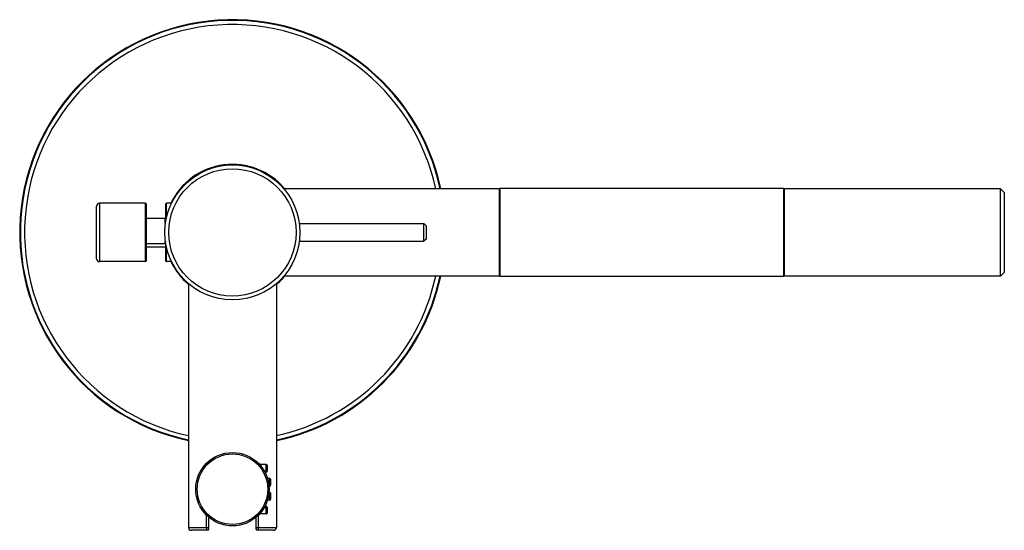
# Model space of a CAD drawing. Header units: millimetres. Extents: x 356 to 1340, y -1726 to 723.
# Tile 12 of 22: x 1005 to 1340, y -940 to -766. Entities that reach past the tile are written whole.
import ezdxf

# ---------------------------------------------------------------- set-up
doc = ezdxf.new("R2010")
doc.units = ezdxf.units.MM
doc.header["$LTSCALE"] = 23.1
doc.layers.get('0').update_dxf_attribs({"linetype": 'CONTINUOUS'})

msp = doc.modelspace()

# ---------------------------------------------------------------- linework, layer by layer
at = {"color": 7, "linetype": 'CONTINUOUS'}
for p, q in [((1168.23, -823.94), (1094.75, -823.94)), ((1168.23, -853.74), (1168.23, -823.94)), ((1168.33, -823.84), (1168.33, -853.84)), ((1265.13, -823.84), (1168.33, -823.84)), ((1265.13, -853.84), (1265.13, -823.85)), ((1338.93, -823.94), (1265.23, -823.94)), ((1265.23, -823.94), (1265.23, -853.74)), ((1340.23, -825.24), (1338.93, -823.94)), ((1338.93, -853.74), (1338.93, -823.94)), ((1340.23, -825.24), (1340.23, -852.44)), ((1030.93, -847.79), (1030.93, -829.89)), ((1031.93, -828.89), (1031.93, -848.79)), ((1047.43, -828.89), (1031.93, -828.89)), ((1047.43, -828.89), (1047.43, -848.79)), ((1047.93, -848.29), (1047.93, -829.39)), ((1054.53, -835.18), (1054.53, -829.09)), ((1054.73, -833.2), (1054.73, -828.89)), ((1056.5, -828.89), (1054.73, -828.89)), ((1047.93, -833.95), (1054.33, -833.95)), ((1054.33, -835.66), (1054.33, -833.95)), ((1100.03, -835.84), (1142.48, -835.84)), ((1143.23, -836.59), (1142.48, -835.84)), ((1142.48, -841.84), (1142.48, -835.85)), ((1143.23, -836.59), (1143.23, -841.09)), ((1054.33, -842.76), (1054.33, -841.91)), ((1100.03, -841.84), (1142.48, -841.84)), ((1143.23, -841.09), (1142.48, -841.84)), ((1054.33, -842.76), (1047.93, -842.76)), ((1047.93, -843.73), (1054.33, -843.73)), ((1054.53, -848.59), (1054.53, -842.51)), ((1054.73, -848.79), (1054.73, -843.59)), ((1047.43, -848.79), (1031.93, -848.79)), ((1056.5, -848.79), (1054.73, -848.79)), ((1168.23, -853.74), (1094.75, -853.74)), ((1265.13, -853.84), (1168.33, -853.84)), ((1338.93, -853.74), (1265.23, -853.74)), ((1340.23, -852.44), (1338.93, -853.74)), ((1062.23, -856.28), (1062.23, -939.34)), ((1092.23, -856.28), (1092.23, -939.34)), ((1088.73, -917.9), (1086.45, -917.9)), ((1088.73, -920.5), (1088.73, -917.9)), ((1089.03, -918.2), (1089.03, -920.2)), ((1088.73, -920.5), (1088.28, -920.5)), ((1089.93, -922.66), (1089.18, -922.66)), ((1089.93, -925.26), (1089.68, -925.26)), ((1089.93, -925.26), (1089.93, -922.66)), ((1090.23, -922.96), (1090.23, -924.96)), ((1089.93, -927.42), (1089.68, -927.42)), ((1089.93, -930.02), (1089.93, -927.42)), ((1090.23, -927.72), (1090.23, -929.72)), ((1088.73, -932.18), (1088.28, -932.18)), ((1088.73, -934.78), (1088.73, -932.18)), ((1089.03, -932.48), (1089.03, -934.48)), ((1089.93, -930.02), (1089.18, -930.02)), ((1068.44, -939.34), (1068.44, -935.09)), ((1069.23, -939.84), (1069.23, -935.91)), ((1085.23, -935.91), (1085.23, -939.84)), ((1086.02, -935.23), (1086.02, -939.34)), ((1088.73, -934.78), (1086.45, -934.78)), ((1062.23, -939.34), (1069.23, -939.34)), ((1085.23, -939.34), (1092.23, -939.34)), ((1068.73, -940.34), (1063.23, -940.34)), ((1091.23, -940.34), (1085.73, -940.34))]:
    msp.add_line(p, q, dxfattribs=at)
for centre, radius in [((1077.23, -838.84), 23), ((1077.23, -838.84), 21.7), ((1077.23, -926.34), 12.5), ((1077.23, -926.34), 12.02)]:
    msp.add_circle(centre, radius, dxfattribs=at)
for centre, radius, start, end in [((1077.23, -838.84), 72.5, 11.8602, 258.059), ((1077.23, -838.84), 72.28, 11.8963, 258.0227), ((1077.23, -838.84), 70.84, 12.143, 257.7746), ((1077.23, -838.84), 23.2, 39.9623, 154.6028), ((1031.93, -829.89), 1, 90, 180), ((1047.43, -829.39), 0.5, 0, 90), ((1054.73, -829.09), 0.2, 90, 180), ((1054.42, -841.89), 0.1, 183.5281, 282.8528), ((1031.93, -847.79), 1, 180, 270), ((1047.43, -848.29), 0.5, 270, 360), ((1054.73, -848.59), 0.2, 180, 270), ((1077.23, -838.84), 23.2, 205.3964, 229.7143), ((1077.23, -838.84), 72.5, 281.941, 348.1398), ((1077.23, -838.84), 72.28, 281.9773, 348.1037), ((1077.23, -838.84), 70.84, 282.2254, 347.857), ((1077.23, -838.84), 23.2, 310.2852, 320.0378), ((1088.73, -918.2), 0.3, 0, 90), ((1088.73, -920.2), 0.3, 270, 360), ((1089.93, -922.96), 0.3, 0, 90), ((1089.93, -924.96), 0.3, 270, 360), ((1089.93, -927.72), 0.3, 0, 90), ((1088.73, -932.48), 0.3, 0, 90), ((1089.93, -929.72), 0.3, 270, 360), ((1088.73, -934.48), 0.3, 270, 360), ((1063.23, -939.34), 1, 180, 270), ((1091.23, -939.34), 1, 270, 360), ((1068.73, -939.84), 0.5, 270, 360), ((1085.73, -939.84), 0.5, 180, 270)]:
    msp.add_arc(centre, radius, start, end, dxfattribs=at)
for points, knots in [([(1054.33, -833.95), (1054.38, -833.95), (1054.44, -833.95), (1054.53, -833.93), (1054.53, -833.91)], [0, 0, 0, 0, 0.746129, 1, 1, 1, 1]), ([(1054.53, -842.71), (1054.53, -842.73), (1054.44, -842.76), (1054.38, -842.76), (1054.33, -842.76)], [0, 0, 0, 0, 0.253568, 1, 1, 1, 1]), ([(1054.33, -843.73), (1054.38, -843.73), (1054.44, -843.74), (1054.53, -843.76), (1054.53, -843.78)], [0, 0, 0, 0, 0.746129, 1, 1, 1, 1]), ([(1068.73, -940.34), (1068.69, -940.34), (1068.58, -940.25), (1068.47, -939.91), (1068.44, -939.59), (1068.44, -939.34)], [0, 0, 0, 0, 0.121903, 0.33335, 1, 1, 1, 1]), ([(1086.02, -939.34), (1086.02, -939.52), (1086, -939.82), (1085.93, -940.12), (1085.87, -940.23)], [0, 0, 0, 0, 0.580798, 1, 1, 1, 1]), ([(1085.87, -940.23), (1085.86, -940.24), (1085.83, -940.3), (1085.77, -940.34), (1085.73, -940.34)], [0, 0, 0, 0, 0.325191, 1, 1, 1, 1])]:
    msp.add_open_spline(points, degree=3, knots=knots, dxfattribs=at)

doc.saveas('drawing.dxf')
